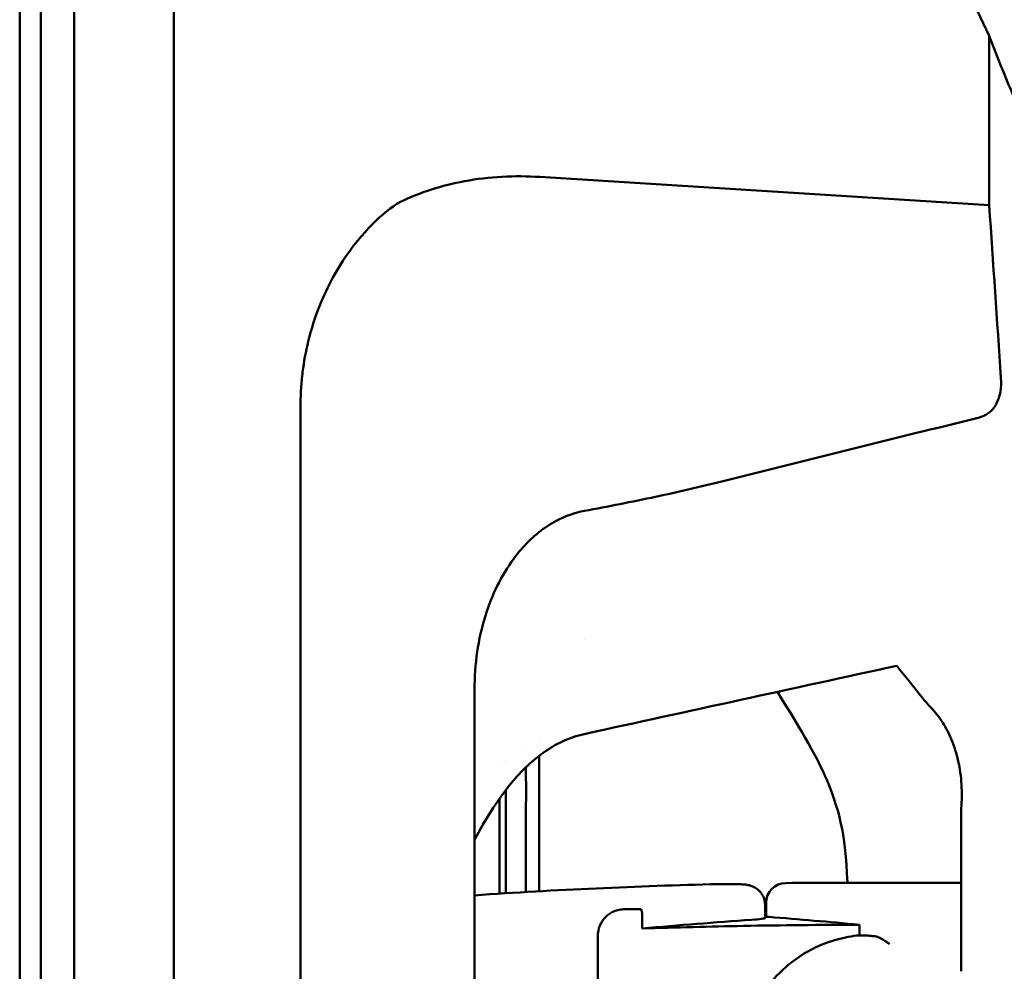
# Model space of a CAD drawing. Header units: millimetres. Extents: x 0 to 4686, y -120 to 1682.
# Tile 185 of 256: x 1129 to 1203, y 1309 to 1380. Entities that reach past the tile are written whole.
import ezdxf

# ---------------------------------------------------------------- set-up
doc = ezdxf.new("R2010")
doc.units = ezdxf.units.MM
doc.header["$LTSCALE"] = 2
doc.layers.add('Sichtbar (ISO)', color=7, linetype='Continuous', lineweight=50)

msp = doc.modelspace()

# ---------------------------------------------------------------- linework, layer by layer
at = {"layer": 'Sichtbar (ISO)'}
for p, q in [((1129.0094, 1486.5471), (1129.0094, 1236.7471)), ((1130.6094, 1486.5471), (1130.6094, 1236.7471)), ((1130.6094, 1486.5471), (1130.6094, 1236.7471)), ((1140.6094, 1486.6471), (1140.6094, 986.6471)), ((1133.1094, 1486.4598), (1133.1094, 1236.8344)), ((1201.9793, 1366.3293), (1201.9793, 1379.0969)), ((1201.9793, 1366.3293), (1168.1614, 1368.4646)), ((1150.1526, 1351.2384), (1150.1526, 1122.0558)), ((1171.5113, 1333.6124), (1171.5113, 1333.6124)), ((1163.2421, 1329.9411), (1163.2421, 1143.3531)), ((1168.1083, 1326.0846), (1168.1083, 1326.0846)), ((1167.0999, 1325.5874), (1167.0999, 1325.5874)), ((1165.6099, 1324.5557), (1165.6099, 1324.5557)), ((1165.1099, 1324.0915), (1165.1099, 1324.0915)), ((1165.6099, 1322.321), (1165.6099, 1314.5247)), ((1165.1099, 1314.493), (1165.1099, 1321.64)), ((1163.2421, 1319.8921), (1163.2421, 1319.8917)), ((1199.8595, 1308.6471), (1199.8595, 1320.2408)), ((1199.8595, 1315.3164), (1190.7613, 1315.3164)), ((1175.6543, 1313.3213), (1174.5224, 1313.3213)), ((1185.1099, 1313.6474), (1185.1099, 1313.6473)), ((1185.1099, 1312.6701), (1185.1099, 1313.6473)), ((1185.1817, 1312.7759), (1185.1817, 1313.7955)), ((1175.8644, 1312.8865), (1175.8644, 1311.87)), ((1192.2129, 1312.1531), (1192.2129, 1311.3558)), ((1172.5224, 1311.3213), (1172.5224, 1291.9729))]:
    msp.add_line(p, q, dxfattribs=at)
for centre, radius, start, end in [((1190.7613, 915.3971), 399.9193, 91.316162, 93.945756), ((1186.6817, 1313.7955), 1.5, 90.586693, 180), ((1190.7613, 915.3971), 399.9193, 90, 90.586693), ((1190.7613, 915.3971), 397.4966, 90.804283, 90.814633)]:
    msp.add_arc(centre, radius, start, end, dxfattribs=at)
for centre, major_axis, ratio, start_param, end_param in [((1250.0383, 1405.109), (-9.7089, 56.8361), 0.9422599, 1.7339576, 1.8800476), ((-50830.3927, -952.5333), (74628.2081, 10058.2046), 0.0858191, 5.4717023, 5.4721418), ((1181.3883, 1329.9414), (-0.0002, -18.6523), 0.9728695, 4.6958327, 4.7124131), ((1211.6525, 915.3971), (398.6282, 0), 0.9986258, 1.6400083, 1.6606955), ((1154.4351, 915.3971), (400.1879, 0), 0.9958716, 1.4762554, 1.4933865)]:
    msp.add_ellipse(centre, major_axis=major_axis, ratio=ratio, start_param=start_param, end_param=end_param, dxfattribs=at)
for points, knots in [([(1201.9793, 1379.0969), (1202.9081, 1376.6451), (1203.8924, 1374.2764), (1205.9315, 1369.6908), (1206.9987, 1367.4519), (1208.0817, 1365.2958)], [-1.9121213, -1.9121213, -1.9121213, -1.9121213, -0.9646412, -0.9646412, -0.0000025, -0.0000025, -0.0000025, -0.0000025]), ([(1157.6193, 1366.5604), (1159.1531, 1367.3099), (1160.7998, 1367.8278), (1164.3468, 1368.488), (1166.2634, 1368.5845), (1168.1614, 1368.4646)], [0, 0, 0, 0, 0.5122773, 0.5122773, 1.0812595, 1.0812595, 1.0812595, 1.0812595]), ([(1150.1532, 1351.6304), (1150.1599, 1352.038), (1150.1788, 1352.4455), (1150.2414, 1353.2545), (1150.2849, 1353.656), (1150.4478, 1354.8319), (1150.6009, 1355.6046), (1151.0605, 1357.38), (1151.4029, 1358.3765), (1152.4403, 1360.7516), (1153.226, 1362.0956), (1154.9176, 1364.285), (1155.6587, 1365.0392), (1156.879, 1366.1074), (1157.3673, 1366.4417), (1157.6161, 1366.5589)], [0.0000416, 0.0000416, 0.0000416, 0.0000416, 0.1223509, 0.1223509, 0.2434711, 0.2434711, 0.4784771, 0.4784771, 0.7937214, 0.7937214, 1.2550703, 1.2550703, 1.6218112, 1.6218112, 1.9636201, 1.9636201, 1.9636201, 1.9636201]), ([(1202.8596, 1353.3154), (1202.8823, 1352.9793), (1202.8721, 1352.6373), (1202.7615, 1351.9739), (1202.6602, 1351.6475), (1202.3627, 1351.1088), (1202.1874, 1350.8909), (1201.8607, 1350.6312), (1201.7448, 1350.558), (1201.5, 1350.4389), (1201.3734, 1350.3934), (1201.2426, 1350.3609)], [-0.36819528, -0.36819528, -0.36819528, -0.36819528, -0.26693333, -0.26693333, -0.165855, -0.165855, -0.08171605, -0.08171605, -0.0404362, -0.0404362, -0.00000345, -0.00000345, -0.00000345, -0.00000345]), ([(1150.1532, 1351.6304), (1150.1526, 1351.5652), (1150.1526, 1351.4995), (1150.1526, 1351.3694), (1150.1526, 1351.3035), (1150.1526, 1351.2384)], [-0.03904668, -0.03904668, -0.03904668, -0.03904668, -0.019527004, -0.019527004, -0.000001, -0.000001, -0.000001, -0.000001]), ([(1181.9437, 1345.5526), (1180.2728, 1345.1365), (1178.5588, 1344.7431), (1175.0996, 1344.0017), (1173.2919, 1343.6431), (1171.5098, 1343.3179)], [0.000001, 0.000001, 0.000001, 0.000001, 0.5165943, 0.5165943, 1.0604484, 1.0604484, 1.0604484, 1.0604484]), ([(1171.5098, 1343.3179), (1170.7809, 1343.1849), (1170.0832, 1342.9349), (1169.1956, 1342.4667), (1168.9706, 1342.3333), (1167.83, 1341.5844), (1167.0284, 1340.8025), (1165.3923, 1338.6875), (1164.6719, 1337.249), (1163.5775, 1333.9943), (1163.2746, 1332.1146), (1163.2446, 1330.2503)], [0.0000031, 0.0000031, 0.0000031, 0.0000031, 0.2227361, 0.2227361, 0.3011612, 0.3011612, 0.6321226, 0.6321226, 1.1007574, 1.1007574, 1.6542631, 1.6542631, 1.6542631, 1.6542631]), ([(1186.0372, 1329.6888), (1187.9018, 1326.7217), (1189.1226, 1324.6392), (1190.5284, 1321.1575), (1190.788, 1319.9916), (1191.0908, 1318.4174), (1191.2135, 1317.3932), (1191.3069, 1315.3164)], [1.9352574, 1.9352574, 1.9352574, 1.9352574, 2.4314891, 2.4314891, 2.802859, 2.802859, 3.2280889, 3.2280889, 3.2280889, 3.2280889]), ([(1196.9211, 1329.2728), (1197.0258, 1329.1402), (1197.1344, 1329.0097), (1197.3604, 1328.7497), (1197.4785, 1328.6195), (1197.6029, 1328.4933)], [-0.14383834, -0.14383834, -0.14383834, -0.14383834, -0.07272642, -0.07272642, -0.00041607, -0.00041607, -0.00041607, -0.00041607]), ([(1197.6029, 1328.4933), (1197.7702, 1328.3215), (1197.9229, 1328.1413), (1198.2133, 1327.7645), (1198.3508, 1327.5667), (1198.4782, 1327.3652)], [-0.20005392, -0.20005392, -0.20005392, -0.20005392, -0.10206816, -0.10206816, -0.00000528, -0.00000528, -0.00000528, -0.00000528]), ([(1198.4782, 1327.3652), (1198.7182, 1326.9854), (1198.9451, 1326.5561), (1199.3484, 1325.5886), (1199.5214, 1325.0529), (1199.7743, 1323.9162), (1199.8555, 1323.3305), (1199.9283, 1322.1275), (1199.9217, 1321.5219), (1199.8771, 1320.9119)], [0.0000059, 0.0000059, 0.0000059, 0.0000059, 0.19239863, 0.19239863, 0.38909384, 0.38909384, 0.57758554, 0.57758554, 0.7611064, 0.7611064, 0.7611064, 0.7611064]), ([(1171.5007, 1326.5103), (1170.9358, 1326.3868), (1170.3899, 1326.1986), (1169.3506, 1325.715), (1168.8624, 1325.4245), (1167.4512, 1324.4164), (1166.6185, 1323.5761), (1164.8883, 1321.4382), (1164.0245, 1320.0246), (1163.2421, 1318.5577)], [-1.7198184, -1.7198184, -1.7198184, -1.7198184, -1.5559403, -1.5559403, -1.3951403, -1.3951403, -1.064947, -1.064947, -0.617446, -0.617446, -0.617446, -0.617446]), ([(1168.109, 1324.8782), (1168.1099, 1323.0422), (1168.1099, 1321.3348), (1168.1099, 1318.5417), (1168.1099, 1317.3044), (1168.1099, 1314.6744)], [-3.3181046, -3.3181046, -3.3181046, -3.3181046, -1.4510376, -1.4510376, -0.3544797, -0.3544797, -0.3544797, -0.3544797]), ([(1167.1103, 1314.6165), (1167.1099, 1315.2559), (1167.1079, 1315.92), (1167.1086, 1317.5097), (1167.1142, 1318.2304), (1167.1113, 1319.0563), (1167.1103, 1319.2221), (1167.1074, 1320.7403), (1167.1226, 1321.771), (1167.1146, 1323.1451), (1167.1106, 1323.5821), (1167.1072, 1324.0116)], [0.2902275, 0.2902275, 0.2902275, 0.2902275, 0.4822139, 0.4822139, 0.775852, 0.775852, 0.8499474, 0.8499474, 1.4841779, 1.4841779, 1.7803743, 1.7803743, 1.7803743, 1.7803743]), ([(1181.5754, 1315.2109), (1181.8104, 1315.2163), (1182.0483, 1315.2194), (1182.4906, 1315.2207), (1182.7006, 1315.2189), (1183.0805, 1315.2106), (1183.252, 1315.204), (1183.4883, 1315.1887), (1183.5685, 1315.1821), (1183.7106, 1315.1655), (1183.7728, 1315.1568), (1183.921, 1315.1275), (1184.0127, 1315.1045), (1184.1878, 1315.0402), (1184.27, 1315.0026), (1184.4438, 1314.903), (1184.5353, 1314.8366), (1184.7267, 1314.6619), (1184.8223, 1314.5449), (1184.9793, 1314.2811), (1185.0395, 1314.1294), (1185.0978, 1313.867), (1185.1099, 1313.7569), (1185.1099, 1313.6474)], [0, 0, 0, 0, 0.07049717, 0.07049717, 0.13997614, 0.13997614, 0.2117906, 0.2117906, 0.25413913, 0.25413913, 0.28592048, 0.28592048, 0.32004222, 0.32004222, 0.34809752, 0.34809752, 0.3820456, 0.3820456, 0.42662785, 0.42662785, 0.47453329, 0.47453329, 0.50746569, 0.50746569, 0.50746569, 0.50746569]), ([(1174.5224, 1313.3213), (1174.3938, 1313.3213), (1174.2643, 1313.3089), (1173.9939, 1313.2556), (1173.8527, 1313.2117), (1173.6081, 1313.104), (1173.5026, 1313.0461), (1173.3016, 1312.91), (1173.2061, 1312.8322), (1173.1175, 1312.7448)], [0.000001, 0.000001, 0.000001, 0.000001, 0.04347668, 0.04347668, 0.09174609, 0.09174609, 0.12992343, 0.12992343, 0.16774102, 0.16774102, 0.16774102, 0.16774102]), ([(1175.8644, 1312.8865), (1175.8644, 1312.9006), (1175.8642, 1312.9146), (1175.8587, 1313.0649), (1175.8295, 1313.1968), (1175.7792, 1313.3213)], [-0.279148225, -0.279148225, -0.279148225, -0.279148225, -0.274664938, -0.274664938, -0.231257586, -0.231257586, -0.231257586, -0.231257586]), ([(1172.5224, 1311.3213), (1172.5224, 1311.5731), (1172.5729, 1311.8415), (1172.7775, 1312.3345), (1172.9317, 1312.559), (1173.1113, 1312.7386), (1173.1144, 1312.7417), (1173.1175, 1312.7448)], [-0.67233348, -0.67233348, -0.67233348, -0.67233348, -0.59679532, -0.59679532, -0.52125717, -0.52125717, -0.51992774, -0.51992774, -0.51992774, -0.51992774]), ([(1185.1099, 1312.6701), (1185.1099, 1312.6471), (1185.0224, 1312.6213), (1184.6663, 1312.5709), (1184.3972, 1312.5461), (1184.086, 1312.5245), (1184.0854, 1312.5245), (1184.0847, 1312.5244)], [-1.05490272, -1.05490272, -1.05490272, -1.05490272, -0.92315329, -0.92315329, -0.79114261, -0.79114261, -0.79085887, -0.79085887, -0.79085887, -0.79085887]), ([(1185.1817, 1312.7759), (1185.1817, 1312.7759), (1185.1817, 1312.7759), (1185.1817, 1312.7758), (1185.1818, 1312.766), (1185.2196, 1312.756), (1185.3213, 1312.7445), (1185.3504, 1312.7419), (1185.3826, 1312.7394)], [-0.000110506, -0.000110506, -0.000110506, -0.000110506, 0, 0, 0, 0.056563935, 0.056563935, 0.074997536, 0.074997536, 0.074997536, 0.074997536]), ([(1175.8644, 1311.87), (1178.426, 1311.9549), (1180.9696, 1312.0207), (1186.3501, 1312.1198), (1189.2712, 1312.1486), (1192.2129, 1312.1531)], [13.1856633, 13.1856633, 13.1856633, 13.1856633, 13.9380673, 13.9380673, 14.8000607, 14.8000607, 14.8000607, 14.8000607]), ([(1192.2129, 1311.3558), (1191.645, 1311.3033), (1191.0871, 1311.2023), (1189.989, 1310.9013), (1189.453, 1310.7031), (1187.9091, 1309.9728), (1186.9699, 1309.3062), (1185.2793, 1307.5927), (1184.5725, 1306.5248), (1183.6076, 1304.1734), (1183.3594, 1302.9153), (1183.3604, 1300.3709), (1183.6097, 1299.113), (1184.5765, 1296.7625), (1185.2841, 1295.6951), (1186.9751, 1293.9841), (1187.9136, 1293.3188), (1189.456, 1292.59), (1189.9915, 1292.3921), (1191.0884, 1292.0917), (1191.6457, 1291.9909), (1192.2129, 1291.9385)], [-2.8907555, -2.8907555, -2.8907555, -2.8907555, -2.7188725, -2.7188725, -2.5481475, -2.5481475, -2.2059651, -2.2059651, -1.825466, -1.825466, -1.4449698, -1.4449698, -1.0644478, -1.0644478, -0.6839547, -0.6839547, -0.3421786, -0.3421786, -0.1716651, -0.1716651, -0.000001, -0.000001, -0.000001, -0.000001]), ([(1192.2129, 1311.3558), (1192.3186, 1311.3554), (1192.4248, 1311.3533), (1192.5314, 1311.3495), (1192.6381, 1311.3457), (1192.7452, 1311.3401), (1192.8528, 1311.3329), (1192.9603, 1311.3256), (1193.0684, 1311.3167), (1193.1769, 1311.3059)], [0, 0, 0, 0, 0.33333333, 0.33333333, 0.33333333, 0.66666667, 0.66666667, 0.66666667, 0.9999999, 0.9999999, 0.9999999, 0.9999999]), ([(1193.1769, 1311.3059), (1193.1961, 1311.304), (1193.2165, 1311.3021), (1193.2382, 1311.3002), (1193.2598, 1311.2982), (1193.2827, 1311.2962), (1193.3067, 1311.2942), (1193.3306, 1311.2921), (1193.3557, 1311.29), (1193.3819, 1311.2878)], [0, 0, 0, 0, 0.3333333, 0.3333333, 0.3333333, 0.6666667, 0.6666667, 0.6666667, 1, 1, 1, 1]), ([(1193.3819, 1311.2878), (1193.4372, 1311.2832), (1193.497, 1311.2679), (1193.6352, 1311.2186), (1193.7152, 1311.1811), (1193.9059, 1311.0797), (1194.0189, 1311.0104), (1194.2442, 1310.863), (1194.3581, 1310.7837), (1194.4723, 1310.7023), (1194.4741, 1310.701), (1194.4759, 1310.6997)], [0.000001, 0.000001, 0.000001, 0.000001, 0.02433184, 0.02433184, 0.05428865, 0.05428865, 0.09495704, 0.09495704, 0.13593661, 0.13593661, 0.13660289, 0.13660289, 0.13660289, 0.13660289])]:
    msp.add_open_spline(points, degree=3, knots=knots, dxfattribs=at)
for points in [[(1202.8596, 1353.3154), (1202.5669, 1357.6534), (1202.2735, 1361.9914), (1201.9793, 1366.3293)], [(1181.9437, 1345.5526), (1188.3768, 1347.155), (1194.8097, 1348.7577), (1201.2426, 1350.3609)], [(1195.0238, 1331.6541), (1195.6617, 1330.8595), (1196.2946, 1330.0654), (1196.9211, 1329.2728)], [(1199.8771, 1320.9119), (1199.8658, 1320.6889), (1199.8597, 1320.4648), (1199.8595, 1320.2408)], [(1175.6543, 1313.3213), (1175.6959, 1313.3213), (1175.7376, 1313.3213), (1175.7792, 1313.3213)]]:
    msp.add_open_spline(points, degree=3, dxfattribs=at)

doc.saveas('drawing.dxf')
